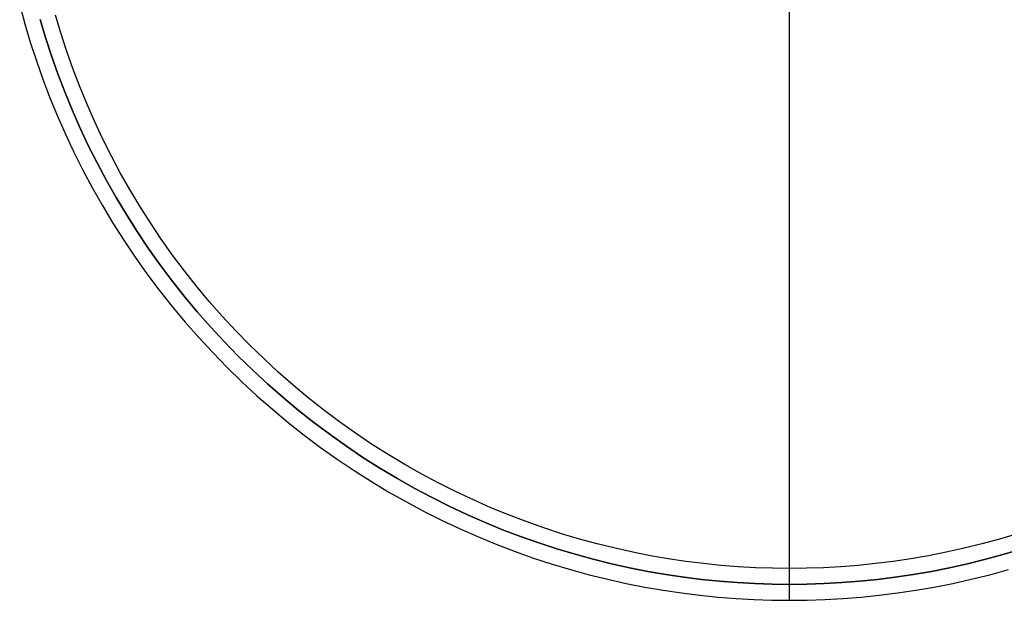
# Model space of a CAD drawing. Header units: millimetres. Extents: x 462 to 1862, y -2207 to -807.
# Tile 1 of 10: x 484 to 1351, y -2207 to -1696. Entities that reach past the tile are written whole.
import ezdxf

# ---------------------------------------------------------------- set-up
doc = ezdxf.new("R2010")
doc.units = ezdxf.units.MM
doc.layers.add('SISTEMA DE SUJECIÓN', color=7, linetype='Continuous')

msp = doc.modelspace()

# ---------------------------------------------------------------- linework, layer by layer
at = {"layer": 'SISTEMA DE SUJECIÓN'}
for points in [[(1161.9, -2179.4), (1161.9, -835.4)], [(484.46, -1683.68), (488.92, -1700.01), (493.81, -1716.33), (499.12, -1732.63), (504.87, -1748.88), (511.05, -1765.07), (517.66, -1781.18), (524.71, -1797.21), (532.19, -1813.12), (540.1, -1828.91), (548.44, -1844.55), (557.21, -1860.03), (566.4, -1875.34), (576, -1890.45), (586.02, -1905.35), (596.44, -1920.02), (607.25, -1934.45), (618.45, -1948.61), (630.03, -1962.5), (641.98, -1976.1), (654.28, -1989.4), (666.92, -2002.38), (679.9, -2015.02), (693.2, -2027.33), (706.8, -2039.27), (720.69, -2050.85), (734.86, -2062.05), (749.28, -2072.87), (763.95, -2083.28), (778.85, -2093.3), (793.96, -2102.9), (809.27, -2112.09), (824.75, -2120.86), (840.39, -2129.2), (856.18, -2137.11), (872.09, -2144.59), (888.12, -2151.64), (904.23, -2158.25), (920.42, -2164.43), (936.67, -2170.18), (952.97, -2175.5), (969.29, -2180.38), (985.62, -2184.84), (1001.94, -2188.88), (1018.25, -2192.51), (1034.52, -2195.72), (1050.75, -2198.52), (1066.91, -2200.93), (1083, -2202.94), (1099, -2204.57), (1114.9, -2205.82), (1130.69, -2206.71), (1146.36, -2207.23), (1161.9, -2207.4), (1177.44, -2207.23), (1193.1, -2206.71), (1208.89, -2205.82), (1224.8, -2204.57), (1240.8, -2202.94), (1256.88, -2200.93), (1273.05, -2198.52), (1289.27, -2195.72), (1305.54, -2192.51), (1321.85, -2188.88), (1338.18, -2184.84), (1354.51, -2180.38)], [(484.46, -1683.68), (488.92, -1700.01), (493.81, -1716.33), (499.12, -1732.63), (504.87, -1748.88), (511.05, -1765.07), (517.66, -1781.18), (524.71, -1797.21), (532.19, -1813.12), (540.1, -1828.91), (548.44, -1844.55), (557.21, -1860.03), (566.4, -1875.34), (576, -1890.45), (586.02, -1905.35), (596.44, -1920.02), (607.25, -1934.45), (618.45, -1948.61), (630.03, -1962.5), (641.98, -1976.1), (654.28, -1989.4), (666.92, -2002.38), (679.9, -2015.02), (693.2, -2027.33), (706.8, -2039.27), (720.69, -2050.85), (734.86, -2062.05), (749.28, -2072.87), (763.95, -2083.28), (778.85, -2093.3), (793.96, -2102.9), (809.27, -2112.09), (824.75, -2120.86), (840.39, -2129.2), (856.18, -2137.11), (872.09, -2144.59), (888.12, -2151.64), (904.23, -2158.25), (920.42, -2164.43), (936.67, -2170.18), (952.97, -2175.5), (969.29, -2180.38), (985.62, -2184.84), (1001.94, -2188.88), (1018.25, -2192.51), (1034.52, -2195.72), (1050.75, -2198.52), (1066.91, -2200.93), (1083, -2202.94), (1099, -2204.57), (1114.9, -2205.82), (1130.69, -2206.71), (1146.36, -2207.23), (1161.9, -2207.4), (1177.44, -2207.23), (1193.1, -2206.71), (1208.89, -2205.82), (1224.8, -2204.57), (1240.8, -2202.94), (1256.88, -2200.93), (1273.05, -2198.52), (1289.27, -2195.72), (1305.54, -2192.51), (1321.85, -2188.88), (1338.18, -2184.84), (1354.51, -2180.38)], [(484.46, -1683.68), (488.92, -1700.01), (493.81, -1716.33), (499.12, -1732.63), (504.87, -1748.88), (511.05, -1765.07), (517.66, -1781.18), (524.71, -1797.21), (532.19, -1813.12), (540.1, -1828.91), (548.44, -1844.55), (557.21, -1860.03), (566.4, -1875.34), (576, -1890.45), (586.02, -1905.35), (596.44, -1920.02), (607.25, -1934.45), (618.45, -1948.61), (630.03, -1962.5), (641.98, -1976.1), (654.28, -1989.4), (666.92, -2002.38), (679.9, -2015.02), (693.2, -2027.33), (706.8, -2039.27), (720.69, -2050.85), (734.86, -2062.05), (749.28, -2072.87), (763.95, -2083.28), (778.85, -2093.3), (793.96, -2102.9), (809.27, -2112.09), (824.75, -2120.86), (840.39, -2129.2), (856.18, -2137.11), (872.09, -2144.59), (888.12, -2151.64), (904.23, -2158.25), (920.42, -2164.43), (936.67, -2170.18), (952.97, -2175.5), (969.29, -2180.38), (985.62, -2184.84), (1001.94, -2188.88), (1018.25, -2192.51), (1034.52, -2195.72), (1050.75, -2198.52), (1066.91, -2200.93), (1083, -2202.94), (1099, -2204.57), (1114.9, -2205.82), (1130.69, -2206.71), (1146.36, -2207.23), (1161.9, -2207.4), (1177.44, -2207.23), (1193.1, -2206.71), (1208.89, -2205.82), (1224.8, -2204.57), (1240.8, -2202.94), (1256.88, -2200.93), (1273.05, -2198.52), (1289.27, -2195.72), (1305.54, -2192.51), (1321.85, -2188.88), (1338.18, -2184.84), (1354.51, -2180.38)], [(1161.9, -2193.4), (1161.9, -1682.4)], [(1366.65, -2162.13), (1350.66, -2166.92), (1334.65, -2171.29), (1318.65, -2175.25), (1302.67, -2178.8), (1286.72, -2181.95), (1270.82, -2184.7), (1254.98, -2187.06), (1239.22, -2189.03), (1223.54, -2190.63), (1207.95, -2191.85), (1192.48, -2192.72), (1177.12, -2193.23), (1161.9, -2193.4), (1146.67, -2193.23), (1131.32, -2192.72), (1115.84, -2191.85), (1100.26, -2190.63), (1084.58, -2189.03), (1068.81, -2187.06), (1052.97, -2184.7), (1037.07, -2181.95), (1021.12, -2178.8), (1005.14, -2175.25), (989.14, -2171.29), (973.14, -2166.92), (957.15, -2162.13), (941.18, -2156.92), (925.25, -2151.29), (909.38, -2145.24), (893.59, -2138.76), (877.89, -2131.85), (862.29, -2124.52), (846.82, -2116.77), (831.49, -2108.59), (816.32, -2100), (801.32, -2090.99), (786.51, -2081.58), (771.91, -2071.77), (757.53, -2061.56), (743.4, -2050.96), (729.51, -2039.98), (715.9, -2028.63), (702.57, -2016.93), (689.54, -2004.87), (676.82, -1992.48), (664.43, -1979.76), (652.37, -1966.73), (640.67, -1953.4), (629.32, -1939.79), (618.34, -1925.9), (607.74, -1911.77), (597.53, -1897.39), (587.72, -1882.79), (578.31, -1867.98), (569.3, -1852.98), (560.71, -1837.81), (552.54, -1822.48), (544.78, -1807.01), (537.45, -1791.41), (530.54, -1775.71), (524.06, -1759.92), (518.01, -1744.05), (512.38, -1728.12), (507.17, -1712.15), (502.38, -1696.16)], [(502.38, -1696.16), (507.17, -1712.15), (512.38, -1728.12), (518.01, -1744.05), (524.06, -1759.92), (530.54, -1775.71), (537.45, -1791.41), (544.78, -1807.01), (552.54, -1822.48), (560.71, -1837.81), (569.3, -1852.98), (578.31, -1867.98), (587.72, -1882.79), (597.53, -1897.39), (607.74, -1911.77), (618.34, -1925.9), (629.32, -1939.79), (640.67, -1953.4), (652.37, -1966.73), (664.43, -1979.76), (676.82, -1992.48), (689.54, -2004.87), (702.57, -2016.93), (715.9, -2028.63), (729.51, -2039.98), (743.4, -2050.96), (757.53, -2061.56), (771.91, -2071.77), (786.51, -2081.58), (801.32, -2090.99), (816.32, -2100), (831.49, -2108.59), (846.82, -2116.77), (862.29, -2124.52), (877.89, -2131.85), (893.59, -2138.76), (909.38, -2145.24), (925.25, -2151.29), (941.18, -2156.92), (957.15, -2162.13), (973.14, -2166.92), (989.14, -2171.29), (1005.14, -2175.25), (1021.12, -2178.8), (1037.07, -2181.95), (1052.97, -2184.7), (1068.81, -2187.06), (1084.58, -2189.03), (1100.26, -2190.63), (1115.84, -2191.85), (1131.32, -2192.72), (1146.67, -2193.23), (1161.9, -2193.4), (1177.12, -2193.23), (1192.48, -2192.72), (1207.95, -2191.85), (1223.54, -2190.63), (1239.22, -2189.03), (1254.98, -2187.06), (1270.82, -2184.7), (1286.72, -2181.95), (1302.67, -2178.8), (1318.65, -2175.25), (1334.65, -2171.29), (1350.66, -2166.92), (1366.65, -2162.13)], [(1366.65, -2162.13), (1350.66, -2166.92), (1334.65, -2171.29), (1318.65, -2175.25), (1302.67, -2178.8), (1286.72, -2181.95), (1270.82, -2184.7), (1254.98, -2187.06), (1239.22, -2189.03), (1223.54, -2190.63), (1207.95, -2191.85), (1192.48, -2192.72), (1177.12, -2193.23), (1161.9, -2193.4), (1146.67, -2193.23), (1131.32, -2192.72), (1115.84, -2191.85), (1100.26, -2190.63), (1084.58, -2189.03), (1068.81, -2187.06), (1052.97, -2184.7), (1037.07, -2181.95), (1021.12, -2178.8), (1005.14, -2175.25), (989.14, -2171.29), (973.14, -2166.92), (957.15, -2162.13), (941.18, -2156.92), (925.25, -2151.29), (909.38, -2145.24), (893.59, -2138.76), (877.89, -2131.85), (862.29, -2124.52), (846.82, -2116.77), (831.49, -2108.59), (816.32, -2100), (801.32, -2090.99), (786.51, -2081.58), (771.91, -2071.77), (757.53, -2061.56), (743.4, -2050.96), (729.51, -2039.98), (715.9, -2028.63), (702.57, -2016.93), (689.54, -2004.87), (676.82, -1992.48), (664.43, -1979.76), (652.37, -1966.73), (640.67, -1953.4), (629.32, -1939.79), (618.34, -1925.9), (607.74, -1911.77), (597.53, -1897.39), (587.72, -1882.79), (578.31, -1867.98), (569.3, -1852.98), (560.71, -1837.81), (552.54, -1822.48), (544.78, -1807.01), (537.45, -1791.41), (530.54, -1775.71), (524.06, -1759.92), (518.01, -1744.05), (512.38, -1728.12), (507.17, -1712.15), (502.38, -1696.16)], [(1362.47, -2148.77), (1346.8, -2153.46), (1331.13, -2157.75), (1315.45, -2161.62), (1299.8, -2165.1), (1284.18, -2168.18), (1268.6, -2170.88), (1253.09, -2173.19), (1237.64, -2175.12), (1222.28, -2176.68), (1207.01, -2177.89), (1191.86, -2178.73), (1176.81, -2179.24), (1161.9, -2179.4), (1146.98, -2179.24), (1131.94, -2178.73), (1116.78, -2177.89), (1101.52, -2176.68), (1086.16, -2175.12), (1070.71, -2173.19), (1055.19, -2170.88), (1039.62, -2168.18), (1024, -2165.1), (1008.34, -2161.62), (992.67, -2157.75), (976.99, -2153.46), (961.32, -2148.77), (945.68, -2143.67), (930.08, -2138.15), (914.54, -2132.22), (899.07, -2125.87), (883.68, -2119.11), (868.41, -2111.93), (853.25, -2104.33), (838.23, -2096.32), (823.37, -2087.91), (808.68, -2079.08), (794.17, -2069.86), (779.87, -2060.25), (765.79, -2050.25), (751.94, -2039.87), (738.34, -2029.11), (725, -2018), (711.95, -2006.53), (699.18, -1994.72), (686.72, -1982.58), (674.58, -1970.12), (662.77, -1957.36), (651.3, -1944.3), (640.19, -1930.96), (629.44, -1917.36), (619.05, -1903.51), (609.05, -1889.43), (599.44, -1875.13), (590.22, -1860.62), (581.4, -1845.93), (572.98, -1831.07), (564.97, -1816.05), (557.38, -1800.89), (550.19, -1785.62), (543.43, -1770.23), (537.08, -1754.76), (531.15, -1739.22), (525.63, -1723.62), (520.53, -1707.98), (515.84, -1692.31)], [(1362.47, -2148.77), (1346.8, -2153.46), (1331.13, -2157.75), (1315.45, -2161.62), (1299.8, -2165.1), (1284.18, -2168.18), (1268.6, -2170.88), (1253.09, -2173.19), (1237.64, -2175.12), (1222.28, -2176.68), (1207.01, -2177.89), (1191.86, -2178.73), (1176.81, -2179.24), (1161.9, -2179.4), (1146.98, -2179.24), (1131.94, -2178.73), (1116.78, -2177.89), (1101.52, -2176.68), (1086.16, -2175.12), (1070.71, -2173.19), (1055.19, -2170.88), (1039.62, -2168.18), (1024, -2165.1), (1008.34, -2161.62), (992.67, -2157.75), (976.99, -2153.46), (961.32, -2148.77), (945.68, -2143.67), (930.08, -2138.15), (914.54, -2132.22), (899.07, -2125.87), (883.68, -2119.11), (868.41, -2111.93), (853.25, -2104.33), (838.23, -2096.32), (823.37, -2087.91), (808.68, -2079.08), (794.17, -2069.86), (779.87, -2060.25), (765.79, -2050.25), (751.94, -2039.87), (738.34, -2029.11), (725, -2018), (711.95, -2006.53), (699.18, -1994.72), (686.72, -1982.58), (674.58, -1970.12), (662.77, -1957.36), (651.3, -1944.3), (640.19, -1930.96), (629.44, -1917.36), (619.05, -1903.51), (609.05, -1889.43), (599.44, -1875.13), (590.22, -1860.62), (581.4, -1845.93), (572.98, -1831.07), (564.97, -1816.05), (557.38, -1800.89), (550.19, -1785.62), (543.43, -1770.23), (537.08, -1754.76), (531.15, -1739.22), (525.63, -1723.62), (520.53, -1707.98), (515.84, -1692.31)], [(1362.47, -2148.77), (1346.8, -2153.46), (1331.13, -2157.75), (1315.45, -2161.62), (1299.8, -2165.1), (1284.18, -2168.18), (1268.6, -2170.88), (1253.09, -2173.19), (1237.64, -2175.12), (1222.28, -2176.68), (1207.01, -2177.89), (1191.86, -2178.73), (1176.81, -2179.24), (1161.9, -2179.4), (1146.98, -2179.24), (1131.94, -2178.73), (1116.78, -2177.89), (1101.52, -2176.68), (1086.16, -2175.12), (1070.71, -2173.19), (1055.19, -2170.88), (1039.62, -2168.18), (1024, -2165.1), (1008.34, -2161.62), (992.67, -2157.75), (976.99, -2153.46), (961.32, -2148.77), (945.68, -2143.67), (930.08, -2138.15), (914.54, -2132.22), (899.07, -2125.87), (883.68, -2119.11), (868.41, -2111.93), (853.25, -2104.33), (838.23, -2096.32), (823.37, -2087.91), (808.68, -2079.08), (794.17, -2069.86), (779.87, -2060.25), (765.79, -2050.25), (751.94, -2039.87), (738.34, -2029.11), (725, -2018), (711.95, -2006.53), (699.18, -1994.72), (686.72, -1982.58), (674.58, -1970.12), (662.77, -1957.36), (651.3, -1944.3), (640.19, -1930.96), (629.44, -1917.36), (619.05, -1903.51), (609.05, -1889.43), (599.44, -1875.13), (590.22, -1860.62), (581.4, -1845.93), (572.98, -1831.07), (564.97, -1816.05), (557.38, -1800.89), (550.19, -1785.62), (543.43, -1770.23), (537.08, -1754.76), (531.15, -1739.22), (525.63, -1723.62), (520.53, -1707.98), (515.84, -1692.31)], [(1362.47, -2148.77), (1346.8, -2153.46), (1331.13, -2157.75), (1315.45, -2161.62), (1299.8, -2165.1), (1284.18, -2168.18), (1268.6, -2170.88), (1253.09, -2173.19), (1237.64, -2175.12), (1222.28, -2176.68), (1207.01, -2177.89), (1191.86, -2178.73), (1176.81, -2179.24), (1161.9, -2179.4), (1146.98, -2179.24), (1131.94, -2178.73), (1116.78, -2177.89), (1101.52, -2176.68), (1086.16, -2175.12), (1070.71, -2173.19), (1055.19, -2170.88), (1039.62, -2168.18), (1024, -2165.1), (1008.34, -2161.62), (992.67, -2157.75), (976.99, -2153.46), (961.32, -2148.77), (945.68, -2143.67), (930.08, -2138.15), (914.54, -2132.22), (899.07, -2125.87), (883.68, -2119.11), (868.41, -2111.93), (853.25, -2104.33), (838.23, -2096.32), (823.37, -2087.91), (808.68, -2079.08), (794.17, -2069.86), (779.87, -2060.25), (765.79, -2050.25), (751.94, -2039.87), (738.34, -2029.11), (725, -2018), (711.95, -2006.53), (699.18, -1994.72), (686.72, -1982.58), (674.58, -1970.12), (662.77, -1957.36), (651.3, -1944.3), (640.19, -1930.96), (629.44, -1917.36), (619.05, -1903.51), (609.05, -1889.43), (599.44, -1875.13), (590.22, -1860.62), (581.4, -1845.93), (572.98, -1831.07), (564.97, -1816.05), (557.38, -1800.89), (550.19, -1785.62), (543.43, -1770.23), (537.08, -1754.76), (531.15, -1739.22), (525.63, -1723.62), (520.53, -1707.98), (515.84, -1692.31)], [(1362.47, -2148.77), (1346.8, -2153.46), (1331.13, -2157.75), (1315.45, -2161.62), (1299.8, -2165.1), (1284.18, -2168.18), (1268.6, -2170.88), (1253.09, -2173.19), (1237.64, -2175.12), (1222.28, -2176.68), (1207.01, -2177.89), (1191.86, -2178.73), (1176.81, -2179.24), (1161.9, -2179.4), (1146.98, -2179.24), (1131.94, -2178.73), (1116.78, -2177.89), (1101.52, -2176.68), (1086.16, -2175.12), (1070.71, -2173.19), (1055.19, -2170.88), (1039.62, -2168.18), (1024, -2165.1), (1008.34, -2161.62), (992.67, -2157.75), (976.99, -2153.46), (961.32, -2148.77), (945.68, -2143.67), (930.08, -2138.15), (914.54, -2132.22), (899.07, -2125.87), (883.68, -2119.11), (868.41, -2111.93), (853.25, -2104.33), (838.23, -2096.32), (823.37, -2087.91), (808.68, -2079.08), (794.17, -2069.86), (779.87, -2060.25), (765.79, -2050.25), (751.94, -2039.87), (738.34, -2029.11), (725, -2018), (711.95, -2006.53), (699.18, -1994.72), (686.72, -1982.58), (674.58, -1970.12), (662.77, -1957.36), (651.3, -1944.3), (640.19, -1930.96), (629.44, -1917.36), (619.05, -1903.51), (609.05, -1889.43), (599.44, -1875.13), (590.22, -1860.62), (581.4, -1845.93), (572.98, -1831.07), (564.97, -1816.05), (557.38, -1800.89), (550.19, -1785.62), (543.43, -1770.23), (537.08, -1754.76), (531.15, -1739.22), (525.63, -1723.62), (520.53, -1707.98), (515.84, -1692.31)], [(1161.9, -2207.4), (1161.9, -2179.4)], [(1161.9, -2207.4), (1161.9, -2193.4)]]:
    msp.add_lwpolyline(points, dxfattribs=at)
at = {"layer": 'SISTEMA DE SUJECIÓN', "extrusion": (1, 0, 0)}
for points in [[(-2179.4, 0), (-2179.4, 116.67)], [(-2179.4, 116.67), (-2179.4, 134.17)], [(-2193.4, 148.16), (-2193.4, 350)], [(-2207.4, 0), (-2207.4, 350)]]:
    msp.add_lwpolyline(points, dxfattribs=at)

doc.saveas('drawing.dxf')
